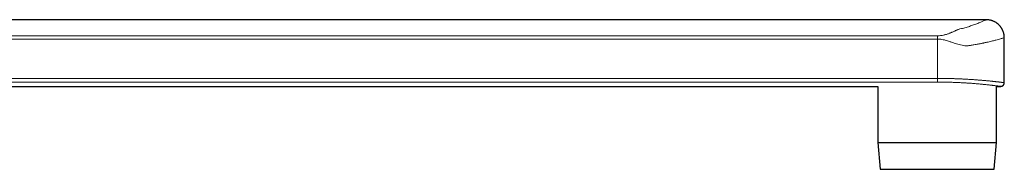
# Model space of a CAD drawing. Header units: millimetres. Extents: x 8 to 1136, y 12 to 650.
# Tile 48 of 48: x 949 to 1136, y 459 to 487. Entities that reach past the tile are written whole.
import ezdxf

# ---------------------------------------------------------------- set-up
doc = ezdxf.new("R2010")
doc.units = ezdxf.units.MM

msp = doc.modelspace()

# ---------------------------------------------------------------- linework, layer by layer
at = {"color": 7, "linetype": 'Continuous', "lineweight": 30}
for p, q in [((1132.27, 487.44), (836.67, 487.44)), ((1135.67, 475.54), (1135.67, 484.04)), ((836.67, 474.84), (1111.71, 474.84)), ((1111.71, 474.84), (1111.71, 464.2)), ((1134.18, 474.84), (1134.97, 474.84)), ((1134.18, 464.2), (1134.18, 474.84)), ((1111.71, 464.2), (1112.14, 459.16)), ((1111.71, 464.2), (1134.18, 464.2)), ((1133.74, 459.16), (1134.18, 464.2)), ((1112.14, 459.16), (1133.74, 459.16))]:
    msp.add_line(p, q, dxfattribs=at)
at = {"color": 252, "linetype": 'Continuous', "lineweight": 0}
for p, q in [((1123.01, 483.79), (829.25, 483.79)), ((829.88, 484.41), (1123.01, 484.41)), ((1123.01, 483.79), (1123.01, 476.35)), ((829.25, 476.35), (1123.01, 476.35)), ((1123.01, 475.65), (830.24, 475.65))]:
    msp.add_line(p, q, dxfattribs=at)
msp.add_arc((1413.36, 476.2), 290.35, 179.9715, 180.1084, dxfattribs=at)
for points, knots in [([(1123.01, 484.41), (1123.2, 484.42), (1123.59, 484.43), (1124.05, 484.51), (1124.42, 484.6), (1124.69, 484.67), (1124.96, 484.76), (1125.21, 484.85), (1125.43, 484.94), (1125.64, 485.03), (1125.87, 485.13), (1126.13, 485.25), (1126.39, 485.37), (1126.63, 485.48), (1126.83, 485.56), (1127.1, 485.66), (1127.49, 485.76), (1127.99, 485.87), (1128.43, 486), (1128.86, 486.13), (1129.27, 486.26), (1129.66, 486.39), (1130.06, 486.53), (1130.46, 486.68), (1130.85, 486.83), (1131.2, 486.97), (1131.5, 487.1), (1131.8, 487.23), (1132.06, 487.34), (1132.24, 487.43), (1132.26, 487.44), (1132.27, 487.44)], [0, 0, 0, 0, 0.033704, 0.069357, 0.087626, 0.106821, 0.127056, 0.148431, 0.164277, 0.181292, 0.200964, 0.225686, 0.251645, 0.273462, 0.290872, 0.303892, 0.343197, 0.37558, 0.411225, 0.446594, 0.481461, 0.516641, 0.55224, 0.59887, 0.645425, 0.69212, 0.739167, 0.786729, 0.858122, 0.929234, 1, 1, 1, 1]), ([(1135.67, 484.04), (1135.67, 484.04), (1135.66, 484.04), (1135.57, 484.01), (1135.43, 483.97), (1135.23, 483.91), (1134.95, 483.84), (1134.58, 483.73), (1134.07, 483.6), (1133.42, 483.43), (1132.82, 483.29), (1132.37, 483.18), (1132.15, 483.14), (1131.93, 483.09), (1131.7, 483.04), (1131.46, 482.99), (1131.22, 482.94), (1130.98, 482.89), (1130.55, 482.81), (1129.97, 482.7), (1129.39, 482.61), (1129.03, 482.56), (1128.84, 482.54), (1128.67, 482.52), (1128.54, 482.51), (1128.3, 482.51), (1127.92, 482.56), (1127.4, 482.66), (1126.87, 482.8), (1126.3, 482.98), (1125.71, 483.18), (1125.15, 483.37), (1124.69, 483.51), (1124.28, 483.63), (1123.86, 483.72), (1123.43, 483.78), (1123.14, 483.79), (1123.01, 483.79)], [0, 0, 0, 0, 0.041022, 0.082917, 0.12544, 0.168605, 0.212427, 0.263075, 0.319595, 0.381999, 0.450295, 0.466389, 0.482484, 0.49858, 0.514676, 0.530774, 0.546873, 0.562973, 0.579074, 0.629201, 0.66836, 0.680956, 0.6918, 0.700896, 0.708249, 0.713867, 0.740573, 0.770917, 0.798327, 0.826454, 0.86328, 0.89311, 0.916792, 0.934334, 0.958222, 0.980062, 1, 1, 1, 1]), ([(1123.01, 476.35), (1123.13, 476.35), (1123.36, 476.34), (1123.71, 476.34), (1124.05, 476.34), (1124.4, 476.34), (1124.75, 476.33), (1125.1, 476.32), (1125.45, 476.32), (1125.8, 476.31), (1126.15, 476.3), (1126.49, 476.28), (1126.84, 476.27), (1127.18, 476.26), (1127.51, 476.24), (1127.83, 476.23), (1128.15, 476.21), (1128.47, 476.2), (1128.78, 476.18), (1129.09, 476.16), (1129.4, 476.14), (1129.71, 476.12), (1130.01, 476.1), (1130.3, 476.08), (1130.6, 476.06), (1130.88, 476.03), (1131.15, 476.01), (1131.41, 475.99), (1131.67, 475.97), (1131.93, 475.95), (1132.17, 475.92), (1132.41, 475.9), (1132.65, 475.88), (1132.88, 475.86), (1133.1, 475.83), (1133.31, 475.81), (1133.52, 475.79), (1133.71, 475.77), (1133.9, 475.75), (1134.07, 475.73), (1134.24, 475.71), (1134.4, 475.69), (1134.55, 475.68), (1134.69, 475.66), (1134.82, 475.65), (1134.95, 475.63), (1135.06, 475.62), (1135.17, 475.6), (1135.27, 475.59), (1135.35, 475.58), (1135.43, 475.57), (1135.49, 475.56), (1135.54, 475.56), (1135.59, 475.55), (1135.62, 475.55), (1135.65, 475.54), (1135.67, 475.54), (1135.67, 475.54), (1135.67, 475.54), (1135.67, 475.54)], [0, 0, 0, 0, 0.017473, 0.03495, 0.052423, 0.070018, 0.087617, 0.105212, 0.123192, 0.141176, 0.159156, 0.177269, 0.195385, 0.213498, 0.230971, 0.248447, 0.26592, 0.283514, 0.301111, 0.318704, 0.336677, 0.354653, 0.372626, 0.390729, 0.408836, 0.426939, 0.4445, 0.462064, 0.479625, 0.497307, 0.514992, 0.532674, 0.550738, 0.568806, 0.58687, 0.605066, 0.623266, 0.641462, 0.659077, 0.676696, 0.694311, 0.71205, 0.729792, 0.747531, 0.765659, 0.783791, 0.80192, 0.820184, 0.838452, 0.856715, 0.874235, 0.891759, 0.909278, 0.926921, 0.944567, 0.96221, 0.980241, 0.998276, 1, 1, 1, 1]), ([(1134.97, 474.84), (1134.97, 474.84), (1134.97, 474.84), (1134.96, 474.84), (1134.94, 474.85), (1134.91, 474.85), (1134.86, 474.86), (1134.8, 474.87), (1134.72, 474.88), (1134.63, 474.89), (1134.53, 474.9), (1134.42, 474.91), (1134.29, 474.93), (1134.14, 474.95), (1133.99, 474.97), (1133.82, 474.99), (1133.64, 475.01), (1133.45, 475.03), (1133.25, 475.06), (1133.04, 475.08), (1132.82, 475.11), (1132.58, 475.13), (1132.33, 475.16), (1132.06, 475.19), (1131.79, 475.21), (1131.51, 475.24), (1131.22, 475.27), (1130.93, 475.3), (1130.62, 475.32), (1130.31, 475.35), (1129.99, 475.38), (1129.65, 475.4), (1129.3, 475.43), (1128.95, 475.45), (1128.59, 475.47), (1128.23, 475.5), (1127.86, 475.52), (1127.49, 475.54), (1127.12, 475.56), (1126.75, 475.57), (1126.36, 475.59), (1125.97, 475.6), (1125.57, 475.61), (1125.17, 475.63), (1124.76, 475.63), (1124.38, 475.64), (1124.02, 475.65), (1123.69, 475.65), (1123.35, 475.65), (1123.12, 475.65), (1123.01, 475.65)], [0, 0, 0, 0, 0.001717, 0.023625, 0.045527, 0.067409, 0.088608, 0.109825, 0.131047, 0.152264, 0.173463, 0.195276, 0.217108, 0.238947, 0.260779, 0.282592, 0.303824, 0.325074, 0.34633, 0.36758, 0.388813, 0.410659, 0.432524, 0.454396, 0.476261, 0.498108, 0.519382, 0.540674, 0.561972, 0.583264, 0.604538, 0.626438, 0.648358, 0.670284, 0.692204, 0.714104, 0.735224, 0.756362, 0.777506, 0.798644, 0.819764, 0.841515, 0.863285, 0.885062, 0.906832, 0.928582, 0.946407, 0.964233, 0.982116, 1, 1, 1, 1])]:
    msp.add_open_spline(points, degree=3, knots=knots, dxfattribs=at)
at = {"color": 7, "linetype": 'Continuous', "lineweight": 30}
for points, knots in [([(1135.67, 484.04), (1135.67, 484.11), (1135.67, 484.25), (1135.65, 484.45), (1135.62, 484.64), (1135.58, 484.83), (1135.53, 485), (1135.48, 485.17), (1135.42, 485.32), (1135.36, 485.47), (1135.29, 485.62), (1135.21, 485.75), (1135.14, 485.87), (1135.07, 485.98), (1135, 486.07), (1134.93, 486.16), (1134.86, 486.25), (1134.78, 486.34), (1134.7, 486.42), (1134.6, 486.52), (1134.5, 486.61), (1134.38, 486.71), (1134.25, 486.81), (1134.1, 486.91), (1133.94, 487), (1133.77, 487.09), (1133.59, 487.18), (1133.39, 487.25), (1133.18, 487.32), (1132.97, 487.37), (1132.74, 487.41), (1132.51, 487.44), (1132.35, 487.44), (1132.27, 487.44)], [0, 0, 0, 0, 0.038675, 0.076442, 0.113147, 0.148644, 0.182798, 0.21549, 0.246613, 0.276073, 0.306995, 0.335638, 0.361927, 0.385803, 0.408179, 0.428188, 0.449906, 0.470657, 0.493468, 0.518326, 0.54521, 0.57409, 0.604924, 0.637654, 0.672208, 0.708499, 0.746418, 0.785843, 0.826629, 0.868619, 0.911637, 0.955497, 1, 1, 1, 1]), ([(1134.97, 474.84), (1134.97, 474.84), (1134.99, 474.84), (1135.02, 474.84), (1135.05, 474.85), (1135.09, 474.85), (1135.13, 474.86), (1135.18, 474.87), (1135.22, 474.89), (1135.26, 474.91), (1135.31, 474.93), (1135.35, 474.95), (1135.39, 474.98), (1135.43, 475.01), (1135.46, 475.04), (1135.5, 475.08), (1135.53, 475.12), (1135.56, 475.16), (1135.58, 475.2), (1135.61, 475.25), (1135.63, 475.3), (1135.65, 475.35), (1135.66, 475.4), (1135.67, 475.46), (1135.67, 475.5), (1135.67, 475.53), (1135.67, 475.54)], [0, 0, 0, 0, 0.010992, 0.040999, 0.076355, 0.112436, 0.150966, 0.191592, 0.233568, 0.27644, 0.319919, 0.363822, 0.408029, 0.45246, 0.49706, 0.54179, 0.586621, 0.631534, 0.681376, 0.72641, 0.776279, 0.825625, 0.874342, 0.922471, 0.970046, 1, 1, 1, 1])]:
    msp.add_open_spline(points, degree=3, knots=knots, dxfattribs=at)
at = {"color": 252, "linetype": 'Continuous', "lineweight": 0}
msp.add_open_spline([(1123.01, 483.79), (1123.01, 483.86), (1123.01, 483.99), (1123.01, 484.16), (1123.01, 484.31), (1123.01, 484.38), (1123.01, 484.41)], degree=3, dxfattribs=at)

doc.saveas('drawing.dxf')
